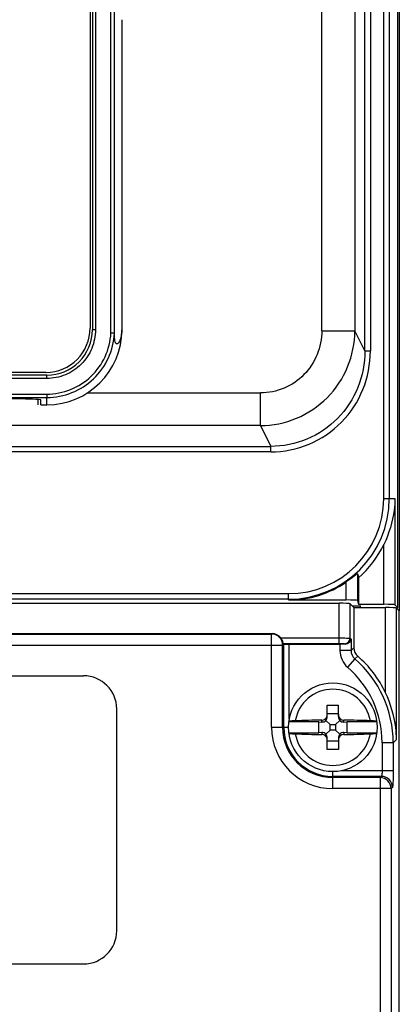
# Model space of a CAD drawing. Header units: millimetres. Extents: x 0 to 1200, y 0 to 1150.
# Tile 35 of 80: x 480 to 514, y 559 to 647. Entities that reach past the tile are written whole.
import ezdxf

# ---------------------------------------------------------------- set-up
doc = ezdxf.new("R2010")
doc.units = ezdxf.units.MM
doc.header["$LTSCALE"] = 74.962963
doc.layers.get('0').update_dxf_attribs({"linetype": 'CONTINUOUS'})
doc.layers.add('00_COMPONENTS', color=7, linetype='CONTINUOUS')

msp = doc.modelspace()

# ---------------------------------------------------------------- linework, layer by layer
at = {"color": 7, "linetype": 'CONTINUOUS'}
for p, q in [((514.144, 732.76), (514.144, 594.112)), ((447.994, 594.802), (508.702, 594.802)), ((510.044, 594.409), (509.7, 594.752)), ((509.893, 594.56), (510.644, 594.56)), ((510.044, 594.409), (510.044, 590.789)), ((510.044, 594.409), (512.896, 594.409)), ((510.644, 594.409), (510.644, 594.56)), ((513.895, 594.359), (514.142, 594.112)), ((514.142, 478.853), (514.142, 594.112)), ((389.586, 592.068), (502.656, 592.068)), ((504.218, 591.11), (508.791, 591.11)), ((438.644, 588.26), (485.644, 588.26)), ((507.644, 584.588), (507.644, 585.61)), ((507.644, 585.61), (508.644, 585.61)), ((508.644, 584.588), (508.644, 585.61)), ((488.644, 565.26), (488.644, 585.26)), ((507.644, 584.86), (508.644, 584.86)), ((506.894, 584.11), (504.175, 584.11)), ((506.894, 583.11), (506.894, 584.11)), ((506.894, 584.11), (507.144, 584.088)), ((507.524, 584.23), (507.894, 583.86)), ((507.894, 583.36), (507.894, 583.86)), ((507.894, 583.86), (508.394, 583.86)), ((508.764, 584.23), (508.394, 583.86)), ((508.394, 583.86), (508.394, 583.36)), ((509.144, 584.088), (509.394, 584.11)), ((509.394, 584.11), (509.394, 583.11)), ((512.112, 584.11), (509.394, 584.11)), ((504.175, 583.11), (506.894, 583.11)), ((507.144, 583.132), (506.894, 583.11)), ((507.524, 582.99), (507.894, 583.36)), ((508.394, 583.36), (507.894, 583.36)), ((508.764, 582.99), (508.394, 583.36)), ((509.394, 583.11), (509.144, 583.132)), ((509.394, 583.11), (512.112, 583.11)), ((507.644, 581.61), (507.644, 582.632)), ((508.644, 582.36), (507.644, 582.36)), ((508.644, 582.632), (508.644, 581.61)), ((508.644, 581.61), (507.644, 581.61)), ((441.644, 562.26), (485.644, 562.26))]:
    msp.add_line(p, q, dxfattribs=at)
at = {"color": 9, "linetype": 'CONTINUOUS'}
for p, q in [((508.702, 591.174), (508.702, 594.802)), ((509.7, 591.649), (509.7, 594.752)), ((512.896, 586.727), (512.896, 594.409)), ((513.895, 582.525), (513.895, 594.359)), ((370.676, 592.024), (502.611, 592.024)), ((502.611, 592.024), (502.656, 592.068)), ((502.611, 583.61), (502.611, 592.024)), ((503.452, 591.674), (508.702, 591.674)), ((509.7, 591.649), (509.79, 591.56)), ((509.79, 591.56), (509.79, 590.535)), ((369.678, 591.025), (503.61, 591.025)), ((503.61, 591.025), (503.719, 591.134)), ((503.61, 583.61), (503.61, 591.025)), ((503.676, 591.174), (508.702, 591.174)), ((503.719, 583.61), (503.719, 591.134)), ((504.218, 584.373), (504.218, 591.11)), ((508.791, 591.11), (508.791, 590.535)), ((509.201, 591.15), (509.246, 591.104)), ((509.79, 590.535), (510.044, 590.789)), ((509.79, 590.535), (508.791, 590.535)), ((510.134, 589.778), (510.389, 590.033)), ((510.134, 589.778), (509.482, 589.023)), ((502.611, 583.61), (504.144, 583.61)), ((507.144, 584.088), (507.144, 584.26)), ((509.144, 584.088), (509.144, 584.26)), ((507.144, 583.132), (507.144, 582.961)), ((509.144, 583.132), (509.144, 582.961)), ((512.592, 582.221), (512.592, 579.685)), ((513.591, 582.221), (512.592, 582.221)), ((513.895, 582.525), (513.591, 582.221)), ((513.591, 582.221), (513.591, 579.685)), ((508.144, 578.078), (508.144, 579.601)), ((512.518, 579.185), (508.144, 579.185)), ((513.591, 579.685), (508.904, 579.685)), ((512.518, 579.185), (512.409, 579.076)), ((512.409, 579.076), (508.144, 579.076)), ((512.409, 579.076), (512.409, 377.983)), ((513.407, 578.078), (508.144, 578.078)), ((513.516, 578.187), (513.407, 578.078)), ((513.407, 578.078), (513.407, 377.983))]:
    msp.add_line(p, q, dxfattribs=at)
at = {"color": 7, "linetype": 'CONTINUOUS'}
msp.add_circle((508.144, 583.61), 4, dxfattribs=at)
at = {"color": 9, "linetype": 'CONTINUOUS'}
for centre, radius, start, end in [((502.608, 591.022), 1.002, 0.1893, 89.8107), ((509.2, 591.65), 0.501, 270.1715, 359.8285), ((503.606, 582.224), 8.986, 359.97789, 49.16419), ((503.603, 582.221), 9.988, 359.99798, 49.16457), ((508.144, 583.61), 3.44, 9.83883, 170.16117), ((508.144, 583.61), 5.532, 180, 270), ((508.144, 583.61), 4.534, 180, 270), ((508.144, 583.61), 4.425, 180, 270), ((508.144, 583.61), 3.44, 189.83883, 350.16117), ((512.515, 578.184), 1.002, 0.1715, 89.8285), ((512.405, 578.074), 1.002, 0.1893, 89.8107)]:
    msp.add_arc(centre, radius, start, end, dxfattribs=at)
at = {"color": 7, "linetype": 'CONTINUOUS'}
for centre, radius, start, end in [((485.644, 585.26), 3, 0, 90), ((507.149, 584.761), 0.495, 345.4337, 359.95803), ((507.929, 507.596), 76.667, 90.58664, 92.37277), ((508.263, 503.879), 80.386, 87.66854, 89.37204), ((508.025, 663.341), 80.386, 267.66854, 269.37204), ((508.359, 659.624), 76.667, 270.58664, 272.37277), ((485.644, 565.26), 3, 270, 360)]:
    msp.add_arc(centre, radius, start, end, dxfattribs=at)
for centre, major_axis, ratio, start_param, end_param in [((508.702, 594.75), (1, 0), 0.052408, 0.05236, 1.570796), ((512.896, 594.356), (1, 0), 0.052408, 0.05236, 1.570796), ((502.653, 591.067), (0.709, 0.709), 0.997265, -0.135872, 0.784029), ((504.218, 591.136), (0.5, 0), 0.052408, -3.089233, -1.570796), ((508.791, 591.058), (1, 0), 0.052408, 1.097975, 1.570796), ((511.045, 590.792), (0.709, 0.709), 0.997265, 2.357564, 3.214306), ((503.831, 582.448), (-7.09, -7.09), 0.997265, 2.796431, 3.214306), ((507.144, 584.588), (0, 0.55), 0.909039, -2.279149, -1.570796), ((509.144, 584.588), (0, 0.55), 0.909039, -4.712389, -4.004037), ((507.144, 584.59), (0.354, -0.386), 0.916331, -0.785398, 0.077046), ((509.144, 584.59), (0.354, 0.386), 0.916331, 3.064547, 3.926991), ((507.144, 582.63), (0.354, 0.386), 0.916331, -0.077046, 0.785398), ((507.144, 582.632), (0, 0.55), 0.909039, -1.570796, -0.862444), ((509.144, 582.632), (0, 0.55), 0.909039, 0.862444, 1.570796), ((509.144, 582.63), (0.354, -0.386), 0.916331, 2.356194, 3.218639)]:
    msp.add_ellipse(centre, major_axis=major_axis, ratio=ratio, start_param=start_param, end_param=end_param, dxfattribs=at)
for points, knots in [([(503.676, 591.174), (503.663, 591.186), (503.66, 591.252), (503.598, 591.418), (503.527, 591.575), (503.452, 591.674)], [0, 0, 0, 0, 0.095677, 0.321954, 1, 1, 1, 1]), ([(509.79, 591.56), (509.781, 591.449), (509.658, 591.2), (509.389, 591.101), (509.246, 591.104)], [0, 0, 0, 0, 0.43719, 1, 1, 1, 1]), ([(503.676, 591.174), (503.684, 591.168), (503.698, 591.155), (503.712, 591.142), (503.719, 591.135)], [0, 0, 0, 0, 0.509783, 1, 1, 1, 1]), ([(513.895, 582.525), (513.889, 582.88), (513.786, 584.324), (513.36, 585.74), (512.896, 586.727)], [0, 0, 0, 0, 0.245806, 1, 1, 1, 1]), ([(507.144, 584.26), (507.252, 584.261), (507.473, 584.336), (507.601, 584.532), (507.628, 584.636)], [0, 0, 0, 0, 0.499845, 1, 1, 1, 1]), ([(508.644, 584.761), (508.644, 584.696), (508.67, 584.565), (508.782, 584.399), (508.948, 584.287), (509.079, 584.26), (509.144, 584.26)], [0, 0, 0, 0, 0.249012, 0.49948, 0.750264, 1, 1, 1, 1]), ([(504.755, 584.198), (504.677, 584.195), (504.565, 584.189), (504.426, 584.177), (504.342, 584.167), (504.275, 584.157), (504.224, 584.146), (504.193, 584.136), (504.177, 584.125), (504.176, 584.119)], [0, 0, 0, 0, 0.398472, 0.567224, 0.711238, 0.827841, 0.914917, 0.971488, 1, 1, 1, 1]), ([(512.111, 584.119), (512.111, 584.125), (512.094, 584.136), (512.064, 584.146), (512.013, 584.157), (511.946, 584.167), (511.862, 584.177), (511.723, 584.189), (511.611, 584.195), (511.533, 584.198)], [0, 0, 0, 0, 0.028512, 0.085083, 0.172159, 0.288762, 0.432776, 0.601528, 1, 1, 1, 1]), ([(504.176, 583.101), (504.177, 583.095), (504.193, 583.084), (504.224, 583.075), (504.275, 583.063), (504.342, 583.053), (504.426, 583.044), (504.565, 583.032), (504.677, 583.026), (504.755, 583.022)], [0, 0, 0, 0, 0.028512, 0.085083, 0.172159, 0.288762, 0.432776, 0.601528, 1, 1, 1, 1]), ([(507.644, 582.46), (507.644, 582.524), (507.618, 582.656), (507.506, 582.821), (507.34, 582.933), (507.209, 582.96), (507.144, 582.961)], [0, 0, 0, 0, 0.249012, 0.49948, 0.750264, 1, 1, 1, 1]), ([(509.144, 582.961), (509.079, 582.96), (508.948, 582.933), (508.782, 582.821), (508.67, 582.656), (508.644, 582.524), (508.644, 582.46)], [0, 0, 0, 0, 0.249734, 0.500517, 0.750987, 1, 1, 1, 1]), ([(511.533, 583.022), (511.611, 583.026), (511.723, 583.032), (511.862, 583.044), (511.946, 583.053), (512.013, 583.063), (512.064, 583.075), (512.094, 583.084), (512.111, 583.095), (512.111, 583.101)], [0, 0, 0, 0, 0.398472, 0.567224, 0.711238, 0.827841, 0.914917, 0.971488, 1, 1, 1, 1])]:
    msp.add_open_spline(points, degree=3, knots=knots, dxfattribs=at)
at = {"color": 9, "linetype": 'CONTINUOUS'}
for points, knots in [([(508.702, 591.674), (508.825, 591.674), (509.054, 591.671), (509.359, 591.673), (509.564, 591.653), (509.673, 591.662), (509.7, 591.649)], [0, 0, 0, 0, 0.370531, 0.688554, 0.908789, 1, 1, 1, 1]), ([(508.702, 591.174), (508.817, 591.174), (508.973, 591.179), (509.131, 591.157), (509.19, 591.16), (509.201, 591.15)], [0, 0, 0, 0, 0.688646, 0.907847, 1, 1, 1, 1]), ([(512.592, 579.685), (512.592, 579.569), (512.587, 579.41), (512.554, 579.254), (512.535, 579.191), (512.518, 579.185)], [0, 0, 0, 0, 0.675981, 0.895441, 1, 1, 1, 1]), ([(513.591, 579.685), (513.591, 579.499), (513.584, 579.158), (513.583, 578.694), (513.537, 578.398), (513.549, 578.219), (513.516, 578.187)], [0, 0, 0, 0, 0.370008, 0.687514, 0.907589, 1, 1, 1, 1])]:
    msp.add_open_spline(points, degree=3, knots=knots, dxfattribs=at)
for points in [[(508.791, 590.535), (508.791, 589.981), (509.063, 589.385), (509.482, 589.023)], [(509.79, 590.535), (509.789, 590.257), (509.924, 589.959), (510.134, 589.778)]]:
    msp.add_open_spline(points, degree=3, dxfattribs=at)
at = {"layer": '00_COMPONENTS', "color": 9, "linetype": 'CONTINUOUS'}
for p, q in [((488.119, 619.174), (488.119, 732.186)), ((507.145, 619.378), (507.145, 732.19)), ((510.133, 732.19), (510.133, 619.378)), ((511.035, 617.561), (511.035, 732.28)), ((511.533, 732.28), (511.533, 617.561)), ((512.737, 604.26), (512.737, 732.76)), ((513.236, 732.76), (513.236, 604.26)), ((486.725, 731.88), (486.725, 619.48)), ((486.725, 619.48), (486.444, 619.48)), ((507.145, 619.378), (510.133, 619.378)), ((511.035, 617.561), (510.133, 619.378)), ((511.035, 617.561), (511.533, 617.561)), ((482.327, 615.08), (415.96, 615.08)), ((485.993, 613.777), (501.609, 613.777)), ((501.609, 610.823), (501.609, 613.777)), ((482.344, 612.709), (482.344, 613.365)), ((501.609, 610.823), (447.994, 610.823)), ((501.609, 610.823), (502.537, 608.953)), ((447.994, 608.953), (502.537, 608.953)), ((502.537, 608.46), (447.994, 608.46)), ((502.537, 608.46), (502.537, 608.953)), ((512.737, 604.26), (513.748, 604.26)), ((513.748, 604.26), (513.748, 594.656)), ((512.749, 594.706), (512.749, 600.109)), ((510.361, 597.461), (510.361, 595.047)), ((509.361, 595.099), (509.361, 596.729)), ((447.994, 595.667), (504.144, 595.667)), ((504.144, 595.168), (447.994, 595.168)), ((504.144, 595.099), (504.144, 595.667))]:
    msp.add_line(p, q, dxfattribs=at)
at = {"layer": '00_COMPONENTS', "color": 7, "linetype": 'CONTINUOUS'}
for p, q in [((488.439, 619.165), (488.439, 732.196)), ((513.997, 594.407), (513.997, 732.76)), ((486.244, 731.73), (486.244, 619.63)), ((486.444, 731.88), (486.444, 619.48)), ((489.114, 647.445), (489.114, 619.48)), ((482.244, 615.63), (416.044, 615.63)), ((482.343, 615.38), (415.944, 615.38)), ((481.544, 612.709), (481.544, 613.185)), ((481.794, 612.709), (481.794, 613.146)), ((481.794, 612.709), (482.344, 612.709)), ((510.475, 597.104), (510.475, 594.706)), ((504.144, 595.099), (509.361, 595.099)), ((510.361, 595.047), (510.475, 594.706)), ((510.475, 594.706), (512.749, 594.706)), ((513.748, 594.656), (513.997, 594.407)), ((513.895, 594.407), (513.997, 594.407))]:
    msp.add_line(p, q, dxfattribs=at)
for centre, radius, start, end in [((482.244, 619.63), 4, 270, 360), ((482.344, 619.48), 4.1, 269.99307, 360), ((482.344, 619.48), 6.771, 270, 360), ((504.144, 604.26), 9.555, 311.4991, 334.24748), ((639.748, 638.488), 135.736, 197.59306, 197.75124), ((504.144, 604.26), 9.161, 270, 304.71417)]:
    msp.add_arc(centre, radius, start, end, dxfattribs=at)
at = {"layer": '00_COMPONENTS', "color": 9, "linetype": 'CONTINUOUS'}
for centre, radius, start, end in [((449.144, 17787.287), 17173.954, 269.8892389, 270.1107611), ((449.144, 17770.537), 17156.904, 269.8891834, 270.1108166), ((504.144, 604.26), 9.092, 270, 360), ((504.144, 604.26), 8.593, 270, 360)]:
    msp.add_arc(centre, radius, start, end, dxfattribs=at)
at = {"layer": '00_COMPONENTS', "color": 7, "linetype": 'CONTINUOUS'}
for centre, major_axis, ratio, start_param, end_param in [((479.194, 613.146), (2.6, 0), 0.034921, 6.283185, 7.853982), ((509.361, 595.046), (1, 0), 0.052408, 0.017453, 1.570796), ((512.749, 594.653), (1, 0), 0.052408, 0.05236, 1.570796)]:
    msp.add_ellipse(centre, major_axis=major_axis, ratio=ratio, start_param=start_param, end_param=end_param, dxfattribs=at)
at = {"layer": '00_COMPONENTS', "color": 9, "linetype": 'CONTINUOUS'}
for points, knots in [([(486.725, 619.48), (486.725, 618.908), (486.496, 617.75), (485.517, 616.288), (484.055, 615.309), (482.899, 615.08), (482.327, 615.08)], [0, 0, 0, 0, 0.250194, 0.500256, 0.750164, 1, 1, 1, 1]), ([(482.327, 613.665), (483.057, 613.666), (484.531, 613.951), (486.416, 615.163), (487.722, 616.985), (488.081, 618.444), (488.119, 619.174)], [0, 0, 0, 0, 0.249846, 0.499747, 0.7498, 1, 1, 1, 1]), ([(501.609, 610.823), (502.718, 610.829), (504.96, 611.282), (507.789, 613.191), (509.68, 616.03), (510.128, 618.269), (510.133, 619.378)], [0, 0, 0, 0, 0.250093, 0.500196, 0.750184, 1, 1, 1, 1]), ([(507.145, 619.378), (507.145, 618.653), (506.864, 617.187), (505.644, 615.322), (503.799, 614.069), (502.333, 613.778), (501.609, 613.777)], [0, 0, 0, 0, 0.250094, 0.500062, 0.749995, 1, 1, 1, 1]), ([(502.537, 608.46), (503.714, 608.46), (506.096, 608.933), (509.094, 610.971), (511.078, 614.002), (511.533, 616.383), (511.533, 617.561)], [0, 0, 0, 0, 0.249987, 0.499937, 0.749926, 1, 1, 1, 1]), ([(511.035, 617.561), (511.036, 616.447), (510.608, 614.195), (508.737, 611.326), (505.903, 609.398), (503.65, 608.952), (502.537, 608.953)], [0, 0, 0, 0, 0.250069, 0.500068, 0.750026, 1, 1, 1, 1]), ([(482.327, 615.08), (482.327, 615.118), (482.329, 615.187), (482.328, 615.287), (482.34, 615.334), (482.336, 615.38), (482.344, 615.38)], [0, 0, 0, 0, 0.380738, 0.704719, 0.921136, 1, 1, 1, 1]), ([(482.327, 613.665), (482.327, 613.628), (482.329, 613.559), (482.329, 613.464), (482.34, 613.408), (482.336, 613.37), (482.344, 613.365)], [0, 0, 0, 0, 0.373133, 0.693062, 0.911817, 1, 1, 1, 1])]:
    msp.add_open_spline(points, degree=3, knots=knots, dxfattribs=at)
at = {"layer": '00_COMPONENTS', "color": 7, "linetype": 'CONTINUOUS'}
for points, knots in [([(482.344, 613.365), (483.112, 613.367), (484.664, 613.666), (486.649, 614.943), (488.023, 616.863), (488.399, 618.4), (488.439, 619.168)], [0, 0, 0, 0, 0.249862, 0.499772, 0.749818, 1, 1, 1, 1]), ([(488.439, 619.164), (488.43, 619.164), (488.398, 619.17), (488.292, 619.168), (488.194, 619.172), (488.119, 619.174)], [0, 0, 0, 0, 0.081253, 0.300263, 1, 1, 1, 1]), ([(489.114, 619.48), (489.114, 619.202), (489.065, 618.817), (488.89, 618.412), (488.778, 618.256), (488.677, 618.198), (488.612, 618.214), (488.553, 618.266), (488.498, 618.407), (488.45, 618.715), (488.442, 618.982), (488.439, 619.165)], [0, 0, 0, 0, 0.342278, 0.465896, 0.536739, 0.578776, 0.596183, 0.615825, 0.673488, 0.775283, 1, 1, 1, 1]), ([(513.748, 604.26), (513.742, 603.909), (513.641, 602.481), (513.218, 601.08), (512.749, 600.109)], [0, 0, 0, 0, 0.245779, 1, 1, 1, 1]), ([(510.361, 597.461), (510.358, 597.47), (510.305, 597.429), (510.256, 597.4), (510.145, 597.311), (510.02, 597.214), (509.871, 597.099), (509.652, 596.935), (509.479, 596.811), (509.361, 596.729)], [0, 0, 0, 0, 0.023544, 0.093766, 0.201375, 0.335542, 0.487855, 0.652265, 1, 1, 1, 1])]:
    msp.add_open_spline(points, degree=3, knots=knots, dxfattribs=at)

doc.saveas('drawing.dxf')
